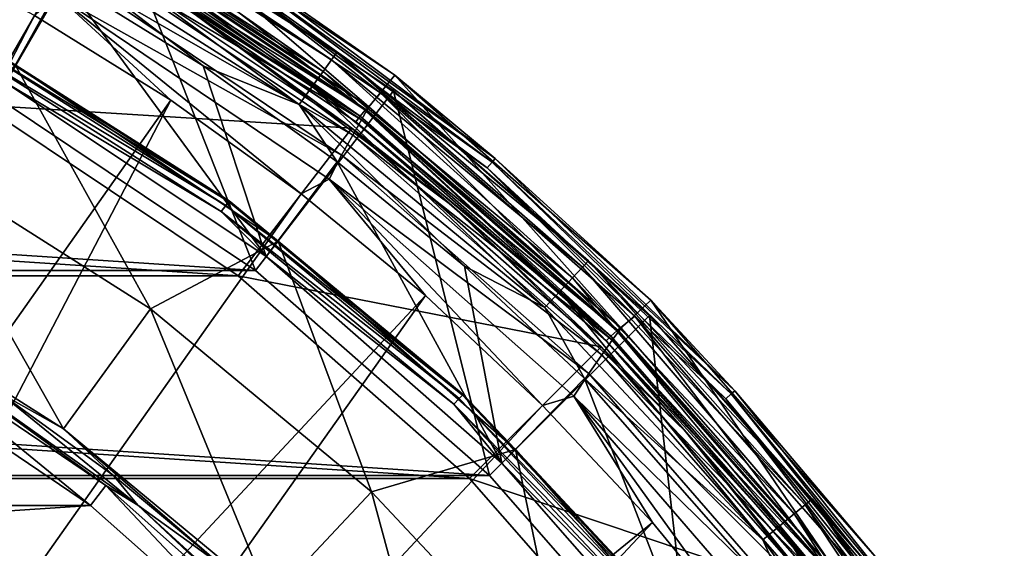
# Model space of a CAD drawing. Header units: metres. Extents: x -23 to 23, y -109 to 35.
# Tile 64 of 73: x 11 to 19, y 14 to 19. Entities that reach past the tile are written whole.
import ezdxf

# ---------------------------------------------------------------- set-up
doc = ezdxf.new("R2010")
doc.units = ezdxf.units.M
doc.layers.add('solid_ORA_SW0003', color=7, linetype='CONTINUOUS')

msp = doc.modelspace()

# ---------------------------------------------------------------- linework, layer by layer
at = {"layer": 'solid_ORA_SW0003'}
for points in [[(10.5, 18.186533), (8.801523, 21.249292), (11.499855, 19.918674)], [(10.577221, 18.320169, 116), (11.086838, 19.233355, 116), (8.481116, 20.516104, 116)], [(11.067203, 20.131166, 115.407059), (11.02865, 20.061039, 115.600182), (13.456, 18.520596, 115.600182)], [(13.503038, 18.585337, 115.407059), (11.067203, 20.131166, 115.407059), (13.456, 18.520596, 115.600182)], [(11.5, 19.918585, 115.199997), (11.067203, 20.131166, 115.407059), (13.503038, 18.585337, 115.407059)], [(11.02865, 20.061039, 115.600182), (10.96731, 19.949463, 115.765984), (13.38116, 18.417587, 115.765984)], [(13.456, 18.520596, 115.600182), (11.02865, 20.061039, 115.600182), (13.38116, 18.417587, 115.765984)], [(11.51058, 20.060438, 117.851746), (11.323393, 19.751997, 159.185638), (13.786154, 18.105486, 159.185638)], [(14.013563, 18.385654, 117.851746), (11.51058, 20.060438, 117.851746), (13.786154, 18.105486, 159.185638)], [(12.540666, 19.410683, 117.774673), (11.51058, 20.060438, 117.851746), (14.013563, 18.385654, 117.851746)], [(12.783937, 16.660458), (10.5, 18.186533), (11.499855, 19.918674)], [(10.96731, 19.949463, 115.765984), (10.887371, 19.804054, 115.893135), (13.283627, 18.283344, 115.893135)], [(13.38116, 18.417587, 115.765984), (10.96731, 19.949463, 115.765984), (13.283627, 18.283344, 115.893135)], [(12.783937, 16.660458), (11.499855, 19.918674), (14.001562, 18.247089)], [(14.001513, 18.247128, 115.199997), (14.001562, 18.247089), (11.499855, 19.918674)], [(14.001513, 18.247128, 115.199997), (11.499855, 19.918674), (11.5, 19.918585, 115.199997)], [(14.001513, 18.247128, 115.199997), (11.5, 19.918585, 115.199997), (13.503038, 18.585337, 115.407059)], [(11.410645, 19.887199, 117.650002), (13.752528, 18.076588, 117.650002), (11.295477, 19.718002, 117.650002)], [(11.410645, 19.887199, 117.650002), (13.891898, 18.226921, 117.650002), (13.752528, 18.076588, 117.650002)], [(12.481441, 19.319721, 117.665306), (13.891898, 18.226921, 117.650002), (11.410645, 19.887199, 117.650002)], [(10.887371, 19.804054, 115.893135), (10.794291, 19.634743, 115.972954), (13.170061, 18.127033, 115.972954)], [(13.283627, 18.283344, 115.893135), (10.887371, 19.804054, 115.893135), (13.170061, 18.127033, 115.972954)], [(11.309264, 19.720341, 159.437363), (13.786154, 18.105486, 159.185638), (11.323393, 19.751997, 159.185638)], [(11.258566, 19.658438, 117.662666), (13.707812, 18.022614, 117.662666), (11.227962, 19.605412, 117.699104)], [(11.258566, 19.658438, 117.662666), (11.295477, 19.718002, 117.650002), (13.707812, 18.022614, 117.662666)], [(11.269254, 19.630913, 159.673401), (13.768727, 18.075396, 159.437363), (11.309264, 19.720341, 159.437363)], [(13.707812, 18.022614, 117.662666), (11.295477, 19.718002, 117.650002), (13.752528, 18.076588, 117.650002)], [(11.309264, 19.720341, 159.437363), (13.768727, 18.075396, 159.437363), (13.786154, 18.105486, 159.185638)], [(10.832414, 18.912291, 160.176529), (9.582108, 19.580593, 160.176529), (6.021678, 9.638647, 160.433716)], [(10.794291, 19.634743, 115.972954), (11.086838, 19.233355, 116), (12.321689, 18.466614, 116)], [(13.170061, 18.127033, 115.972954), (10.794291, 19.634743, 115.972954), (12.321689, 18.466614, 116)], [(11.206828, 19.489052, 159.87706), (13.71938, 17.990421, 159.673401), (11.269254, 19.630913, 159.673401)], [(11.227962, 19.605412, 117.699104), (13.670552, 17.974033, 117.699104), (12.21666, 18.947159, 117.754692)], [(13.707812, 18.022614, 117.662666), (13.670552, 17.974033, 117.699104), (11.227962, 19.605412, 117.699104)], [(11.269254, 19.630913, 159.673401), (13.71938, 17.990421, 159.673401), (13.768727, 18.075396, 159.437363)], [(11.198037, 19.545568, 117.822166), (10.374965, 18.120052, 129.534592), (7.940594, 19.320536, 129.534592)], [(11.198037, 19.545568, 117.822166), (13.633866, 17.918001, 117.822166), (10.374965, 18.120052, 129.534592)], [(11.127438, 19.303186, 160.035065), (13.642308, 17.855347, 159.87706), (11.206828, 19.489052, 159.87706)], [(12.21666, 18.947159, 117.754692), (13.633866, 17.918001, 117.822166), (11.198037, 19.545568, 117.822166)], [(11.206828, 19.489052, 159.87706), (13.642308, 17.855347, 159.87706), (13.71938, 17.990421, 159.673401)], [(12.517044, 19.374403, 117.709145), (12.540666, 19.410683, 117.774673), (14.901184, 17.648483, 117.774673)], [(14.901184, 17.648483, 117.774673), (12.540666, 19.410683, 117.774673), (14.013563, 18.385654, 117.851746)], [(11.038154, 19.084311, 160.137115), (13.544112, 17.677734, 160.035065), (11.127438, 19.303186, 160.035065)], [(11.127438, 19.303186, 160.035065), (13.544112, 17.677734, 160.035065), (13.642308, 17.855347, 159.87706)], [(12.481441, 19.319721, 117.665306), (12.517044, 19.374403, 117.709145), (14.873116, 17.615522, 117.709145)], [(14.83081, 17.565842, 117.665306), (13.891898, 18.226921, 117.650002), (12.481441, 19.319721, 117.665306)], [(14.83081, 17.565842, 117.665306), (12.481441, 19.319721, 117.665306), (14.873116, 17.615522, 117.709145)], [(14.873116, 17.615522, 117.709145), (12.517044, 19.374403, 117.709145), (14.901184, 17.648483, 117.774673)], [(10.577221, 18.320169, 116), (12.878007, 16.782827, 116), (11.086838, 19.233355, 116)], [(12.878007, 16.782827, 116), (12.321689, 18.466614, 116), (11.086838, 19.233355, 116)], [(11.038154, 19.084311, 160.137115), (10.832414, 18.912291, 160.176529), (12.036333, 18.163645, 160.176529)], [(11.038154, 19.084311, 160.137115), (12.036333, 18.163645, 160.176529), (13.188711, 17.337862, 160.176529)], [(11.038154, 19.084311, 160.137115), (13.188711, 17.337862, 160.176529), (13.433355, 17.467447, 160.137115)], [(11.038154, 19.084311, 160.137115), (13.433355, 17.467447, 160.137115), (13.544112, 17.677734, 160.035065)], [(12.036333, 18.163645, 160.176529), (10.832414, 18.912291, 160.176529), (6.021678, 9.638647, 160.433716)], [(12.21666, 18.947159, 117.754692), (14.517403, 17.232887, 117.754692), (13.633866, 17.918001, 117.822166)], [(13.670552, 17.974033, 117.699104), (14.517403, 17.232887, 117.754692), (12.21666, 18.947159, 117.754692)], [(10.282899, 18.704523, 116.138702), (12.546113, 17.268244, 116.138702), (10.262866, 18.668083, 116.066353)], [(10.286965, 18.71192, 116.221725), (12.551075, 17.275072, 116.221725), (10.282899, 18.704523, 116.138702)], [(12.551075, 17.275072, 116.221725), (12.546113, 17.268244, 116.138702), (10.282899, 18.704523, 116.138702)], [(10.286965, 18.71192, 116.221725), (10.663518, 18.469755, 116.300888), (12.551075, 17.275072, 116.221725)], [(10.262866, 18.668083, 116.066353), (12.521671, 17.234602, 116.066353), (10.230353, 18.608944, 116.017273)], [(10.230353, 18.608944, 116.017273), (12.482003, 17.180004, 116.017273), (10.577221, 18.320169, 116)], [(12.521671, 17.234602, 116.066353), (12.482003, 17.180004, 116.017273), (10.230353, 18.608944, 116.017273)], [(12.546113, 17.268244, 116.138702), (12.521671, 17.234602, 116.066353), (10.262866, 18.668083, 116.066353)], [(13.456, 18.520596, 115.600182), (13.38116, 18.417587, 115.765984), (15.583982, 16.595255, 115.765984)], [(13.503038, 18.585337, 115.407059), (13.456, 18.520596, 115.600182), (15.671143, 16.688072, 115.600182)], [(15.671143, 16.688072, 115.600182), (13.456, 18.520596, 115.600182), (15.583982, 16.595255, 115.765984)], [(15.725924, 16.746407, 115.407059), (13.503038, 18.585337, 115.407059), (15.671143, 16.688072, 115.600182)], [(14.001513, 18.247128, 115.199997), (13.503038, 18.585337, 115.407059), (15.725924, 16.746407, 115.407059)], [(10.663518, 18.469755, 116.300888), (9.718325, 17.677567, 118.094048), (11.85728, 16.320145, 118.094048)], [(12.983077, 16.919876, 116.300888), (10.663518, 18.469755, 116.300888), (11.85728, 16.320145, 118.094048)], [(12.551075, 17.275072, 116.221725), (10.663518, 18.469755, 116.300888), (12.983077, 16.919876, 116.300888)], [(12.878007, 16.782827, 116), (13.504064, 17.620447, 116), (12.321689, 18.466614, 116)], [(13.170061, 18.127033, 115.972954), (12.321689, 18.466614, 116), (13.504064, 17.620447, 116)], [(13.38116, 18.417587, 115.765984), (13.283627, 18.283344, 115.893135), (15.470392, 16.474295, 115.893135)], [(15.583982, 16.595255, 115.765984), (13.38116, 18.417587, 115.765984), (15.470392, 16.474295, 115.893135)], [(14.013563, 18.385654, 117.851746), (13.786154, 18.105486, 159.185638), (16.012817, 16.151474, 159.185638)], [(16.276243, 16.398167, 117.851746), (14.013563, 18.385654, 117.851746), (16.012817, 16.151474, 159.185638)], [(14.901184, 17.648483, 117.774673), (14.013563, 18.385654, 117.851746), (16.276243, 16.398167, 117.851746)], [(12.482003, 17.180004, 116.017273), (12.878007, 16.782827, 116), (10.577221, 18.320169, 116)], [(13.283627, 18.283344, 115.893135), (13.170061, 18.127033, 115.972954), (15.338131, 16.33345, 115.972954)], [(15.470392, 16.474295, 115.893135), (13.283627, 18.283344, 115.893135), (15.338131, 16.33345, 115.972954)], [(-12.783963, 16.660435, -1.4), (-10.499936, 18.186563, -1.4), (12.783963, 16.660435, -1.4)], [(-10.499936, 18.186563, -1.4), (10.499936, 18.186563, -1.4), (12.783963, 16.660435, -1.4)], [(10.499936, 18.186563, -1.4), (10.5, 18.186533), (12.783937, 16.660458)], [(10.499936, 18.186563, -1.4), (12.783937, 16.660458), (12.783963, 16.660435, -1.4)], [(14.849238, 14.849238), (12.783937, 16.660458), (14.001562, 18.247089)], [(13.891898, 18.226921, 117.650002), (15.974471, 16.128443, 117.650002), (13.752528, 18.076588, 117.650002)], [(13.891898, 18.226921, 117.650002), (16.134785, 16.256792, 117.650002), (15.974471, 16.128443, 117.650002)], [(14.83081, 17.565842, 117.665306), (16.134785, 16.256792, 117.650002), (13.891898, 18.226921, 117.650002)], [(16.263456, 16.263456, 115.199997), (14.001562, 18.247089), (14.001513, 18.247128, 115.199997)], [(16.263456, 16.263456, 115.199997), (14.001513, 18.247128, 115.199997), (15.725924, 16.746407, 115.407059)], [(14.849238, 14.849238), (14.001562, 18.247089), (16.263744, 16.263168)], [(16.263456, 16.263456, 115.199997), (16.263744, 16.263168), (14.001562, 18.247089)], [(12.631996, 16.611929, 129.534592), (-12.631996, 16.611929, 129.534592), (-10.374965, 18.120052, 129.534592)], [(12.631996, 16.611929, 129.534592), (-10.374965, 18.120052, 129.534592), (10.374965, 18.120052, 129.534592)], [(12.036333, 18.163645, 160.176529), (6.021678, 9.638647, 160.433716), (7.163439, 8.80911, 160.433716)], [(13.188711, 17.337862, 160.176529), (12.036333, 18.163645, 160.176529), (7.163439, 8.80911, 160.433716)], [(13.633866, 17.918001, 117.822166), (12.631996, 16.611929, 129.534592), (10.374965, 18.120052, 129.534592)], [(13.170061, 18.127033, 115.972954), (13.504064, 17.620447, 116), (14.628463, 16.698744, 116)], [(15.338131, 16.33345, 115.972954), (13.170061, 18.127033, 115.972954), (14.628463, 16.698744, 116)], [(13.768727, 18.075396, 159.437363), (16.012817, 16.151474, 159.185638), (13.786154, 18.105486, 159.185638)], [(13.707812, 18.022614, 117.662666), (15.922674, 16.081192, 117.662666), (13.670552, 17.974033, 117.699104)], [(13.707812, 18.022614, 117.662666), (13.752528, 18.076588, 117.650002), (15.922674, 16.081192, 117.662666)], [(13.71938, 17.990421, 159.673401), (15.992248, 16.12328, 159.437363), (13.768727, 18.075396, 159.437363)], [(15.922674, 16.081192, 117.662666), (13.752528, 18.076588, 117.650002), (15.974471, 16.128443, 117.650002)], [(13.768727, 18.075396, 159.437363), (15.992248, 16.12328, 159.437363), (16.012817, 16.151474, 159.185638)], [(13.633866, 17.918001, 117.822166), (15.836416, 15.986416, 117.822166), (12.631996, 16.611929, 129.534592)], [(14.517403, 17.232887, 117.754692), (15.836416, 15.986416, 117.822166), (13.633866, 17.918001, 117.822166)], [(13.642308, 17.855347, 159.87706), (15.934008, 16.043692, 159.673401), (13.71938, 17.990421, 159.673401)], [(13.670552, 17.974033, 117.699104), (15.879394, 16.037889, 117.699104), (14.517403, 17.232887, 117.754692)], [(15.922674, 16.081192, 117.662666), (15.879394, 16.037889, 117.699104), (13.670552, 17.974033, 117.699104)], [(13.71938, 17.990421, 159.673401), (15.934008, 16.043692, 159.673401), (15.992248, 16.12328, 159.437363)], [(13.544112, 17.677734, 160.035065), (15.842934, 15.916842, 159.87706), (13.642308, 17.855347, 159.87706)], [(13.642308, 17.855347, 159.87706), (15.842934, 15.916842, 159.87706), (15.934008, 16.043692, 159.673401)], [(9.718325, 17.677567, 118.094048), (9.088503, 16.531925, 119.784218), (11.088837, 15.262474, 119.784218)], [(11.85728, 16.320145, 118.094048), (9.718325, 17.677567, 118.094048), (11.088837, 15.262474, 119.784218)], [(13.433355, 17.467447, 160.137115), (15.726641, 15.74927, 160.035065), (13.544112, 17.677734, 160.035065)], [(13.544112, 17.677734, 160.035065), (15.726641, 15.74927, 160.035065), (15.842934, 15.916842, 159.87706)], [(12.878007, 16.782827, 116), (14.958383, 14.958383, 116), (13.504064, 17.620447, 116)], [(14.958383, 14.958383, 116), (14.628463, 16.698744, 116), (13.504064, 17.620447, 116)], [(14.83081, 17.565842, 117.665306), (14.873116, 17.615522, 117.709145), (16.984869, 15.569738, 117.709145)], [(16.936552, 15.525875, 117.665306), (16.134785, 16.256792, 117.650002), (14.83081, 17.565842, 117.665306)], [(16.936552, 15.525875, 117.665306), (14.83081, 17.565842, 117.665306), (16.984869, 15.569738, 117.709145)], [(14.873116, 17.615522, 117.709145), (14.901184, 17.648483, 117.774673), (17.01692, 15.598838, 117.774673)], [(16.984869, 15.569738, 117.709145), (14.873116, 17.615522, 117.709145), (17.01692, 15.598838, 117.774673)], [(17.01692, 15.598838, 117.774673), (14.901184, 17.648483, 117.774673), (16.276243, 16.398167, 117.851746)], [(13.433355, 17.467447, 160.137115), (13.188711, 17.337862, 160.176529), (14.284613, 16.438478, 160.176529)], [(13.433355, 17.467447, 160.137115), (14.284613, 16.438478, 160.176529), (15.319346, 15.469346, 160.176529)], [(13.433355, 17.467447, 160.137115), (15.319346, 15.469346, 160.176529), (15.595007, 15.549505, 160.137115)], [(13.433355, 17.467447, 160.137115), (15.595007, 15.549505, 160.137115), (15.726641, 15.74927, 160.035065)], [(14.284613, 16.438478, 160.176529), (13.188711, 17.337862, 160.176529), (7.163439, 8.80911, 160.433716)], [(12.521671, 17.234602, 116.066353), (14.583002, 15.52932, 116.066353), (12.482003, 17.180004, 116.017273)], [(12.546113, 17.268244, 116.138702), (14.611468, 15.559633, 116.138702), (12.521671, 17.234602, 116.066353)], [(14.611468, 15.559633, 116.138702), (14.583002, 15.52932, 116.066353), (12.521671, 17.234602, 116.066353)], [(12.551075, 17.275072, 116.221725), (14.617247, 15.565787, 116.221725), (12.546113, 17.268244, 116.138702)], [(14.617247, 15.565787, 116.221725), (14.611468, 15.559633, 116.138702), (12.546113, 17.268244, 116.138702)], [(12.551075, 17.275072, 116.221725), (12.983077, 16.919876, 116.300888), (14.617247, 15.565787, 116.221725)], [(14.517403, 17.232887, 117.754692), (16.580353, 15.238801, 117.754692), (15.836416, 15.986416, 117.822166)], [(15.879394, 16.037889, 117.699104), (16.580353, 15.238801, 117.754692), (14.517403, 17.232887, 117.754692)], [(12.482003, 17.180004, 116.017273), (14.536804, 15.480124, 116.017273), (12.878007, 16.782827, 116)], [(14.583002, 15.52932, 116.066353), (14.536804, 15.480124, 116.017273), (12.482003, 17.180004, 116.017273)], [(12.983077, 16.919876, 116.300888), (11.85728, 16.320145, 118.094048), (13.809237, 14.705345, 118.094048)], [(15.080492, 15.080492, 116.300888), (12.983077, 16.919876, 116.300888), (13.809237, 14.705345, 118.094048)], [(14.617247, 15.565787, 116.221725), (12.983077, 16.919876, 116.300888), (15.080492, 15.080492, 116.300888)], [(14.536804, 15.480124, 116.017273), (14.958383, 14.958383, 116), (12.878007, 16.782827, 116)], [(14.958383, 14.958383, 116), (15.68992, 15.705617, 116), (14.628463, 16.698744, 116)], [(15.338131, 16.33345, 115.972954), (14.628463, 16.698744, 116), (15.68992, 15.705617, 116)], [(15.725924, 16.746407, 115.407059), (15.671143, 16.688072, 115.600182), (17.639141, 14.592366, 115.600182)], [(17.700802, 14.643376, 115.407059), (15.725924, 16.746407, 115.407059), (17.639141, 14.592366, 115.600182)], [(16.263456, 16.263456, 115.199997), (15.725924, 16.746407, 115.407059), (17.700802, 14.643376, 115.407059)], [(-14.849285, 14.849196, -1.4), (-12.783963, 16.660435, -1.4), (14.849285, 14.849196, -1.4)], [(14.672548, 14.822385, 129.534592), (-14.672548, 14.822385, 129.534592), (-12.631996, 16.611929, 129.534592)], [(-12.783963, 16.660435, -1.4), (12.783963, 16.660435, -1.4), (14.849285, 14.849196, -1.4)], [(14.672548, 14.822385, 129.534592), (-12.631996, 16.611929, 129.534592), (12.631996, 16.611929, 129.534592)], [(15.836416, 15.986416, 117.822166), (14.672548, 14.822385, 129.534592), (12.631996, 16.611929, 129.534592)], [(12.783963, 16.660435, -1.4), (12.783937, 16.660458), (14.849238, 14.849238)], [(12.783963, 16.660435, -1.4), (14.849238, 14.849238), (14.849285, 14.849196, -1.4)], [(15.671143, 16.688072, 115.600182), (15.583982, 16.595255, 115.765984), (17.541035, 14.511205, 115.765984)], [(17.639141, 14.592366, 115.600182), (15.671143, 16.688072, 115.600182), (17.541035, 14.511205, 115.765984)], [(11.088837, 15.262474, 119.784218), (9.088503, 16.531925, 119.784218), (10.525822, 15.5778, 119.860703)], [(15.583982, 16.595255, 115.765984), (15.470392, 16.474295, 115.893135), (17.413179, 14.405436, 115.893135)], [(17.541035, 14.511205, 115.765984), (15.583982, 16.595255, 115.765984), (17.413179, 14.405436, 115.893135)], [(14.284613, 16.438478, 160.176529), (7.163439, 8.80911, 160.433716), (8.192227, 7.843013, 160.433716)], [(15.319346, 15.469346, 160.176529), (14.284613, 16.438478, 160.176529), (8.192227, 7.843013, 160.433716)], [(15.470392, 16.474295, 115.893135), (15.338131, 16.33345, 115.972954), (17.264309, 14.282279, 115.972954)], [(17.413179, 14.405436, 115.893135), (15.470392, 16.474295, 115.893135), (17.264309, 14.282279, 115.972954)], [(16.276243, 16.398167, 117.851746), (16.012817, 16.151474, 159.185638), (17.96525, 13.923426, 159.185638)], [(18.259821, 14.132058, 117.851746), (16.276243, 16.398167, 117.851746), (17.96525, 13.923426, 159.185638)], [(17.01692, 15.598838, 117.774673), (16.276243, 16.398167, 117.851746), (18.259821, 14.132058, 117.851746)], [(11.85728, 16.320145, 118.094048), (11.088837, 15.262474, 119.784218), (12.914293, 13.752325, 119.784218)], [(13.809237, 14.705345, 118.094048), (11.85728, 16.320145, 118.094048), (12.914293, 13.752325, 119.784218)], [(16.660458, 12.783937), (14.849238, 14.849238), (16.263744, 16.263168)], [(17.264309, 14.282279, 115.972954), (15.338131, 16.33345, 115.972954), (15.68992, 15.705617, 116)], [(18.247128, 14.001513, 115.199997), (16.263744, 16.263168), (16.263456, 16.263456, 115.199997)], [(18.247128, 14.001513, 115.199997), (16.263456, 16.263456, 115.199997), (17.700802, 14.643376, 115.407059)], [(16.660458, 12.783937), (16.263744, 16.263168), (18.247099, 14.001543)], [(18.247128, 14.001513, 115.199997), (18.247099, 14.001543), (16.263744, 16.263168)], [(16.134785, 16.256792, 117.650002), (17.923189, 13.906954, 117.650002), (15.974471, 16.128443, 117.650002)], [(16.134785, 16.256792, 117.650002), (18.101091, 14.010387, 117.650002), (17.923189, 13.906954, 117.650002)], [(16.936552, 15.525875, 117.665306), (18.101091, 14.010387, 117.650002), (16.134785, 16.256792, 117.650002)], [(9.30716, 15.950556, 121.353569), (11.326271, 14.586268, 121.353569), (9.41875, 16.141735, 120.098167)], [(11.326271, 14.586268, 121.353569), (11.462082, 14.761069, 120.098167), (9.41875, 16.141735, 120.098167)], [(9.862812, 15.921435, 119.971962), (9.41875, 16.141735, 120.098167), (11.462082, 14.761069, 120.098167)], [(15.922674, 16.081192, 117.662666), (15.974471, 16.128443, 117.650002), (17.86528, 13.86737, 117.662666)], [(15.934008, 16.043692, 159.673401), (17.941723, 13.897445, 159.437363), (15.992248, 16.12328, 159.437363)], [(17.86528, 13.86737, 117.662666), (15.974471, 16.128443, 117.650002), (17.923189, 13.906954, 117.650002)], [(15.992248, 16.12328, 159.437363), (17.96525, 13.923426, 159.185638), (16.012817, 16.151474, 159.185638)], [(15.992248, 16.12328, 159.437363), (17.941723, 13.897445, 159.437363), (17.96525, 13.923426, 159.185638)], [(15.842934, 15.916842, 159.87706), (17.87512, 13.82414, 159.673401), (15.934008, 16.043692, 159.673401)], [(15.922674, 16.081192, 117.662666), (17.86528, 13.86737, 117.662666), (15.879394, 16.037889, 117.699104)], [(15.879394, 16.037889, 117.699104), (17.816719, 13.830083, 117.699104), (16.580353, 15.238801, 117.754692)], [(17.86528, 13.86737, 117.662666), (17.816719, 13.830083, 117.699104), (15.879394, 16.037889, 117.699104)], [(15.934008, 16.043692, 159.673401), (17.87512, 13.82414, 159.673401), (17.941723, 13.897445, 159.437363)], [(-11.326271, 14.586268, 121.353569), (11.326271, 14.586268, 121.353569), (9.30716, 15.950556, 121.353569)], [(11.745304, 14.588181, 119.971962), (10.525822, 15.5778, 119.860703), (9.862812, 15.921435, 119.971962)], [(11.745304, 14.588181, 119.971962), (9.862812, 15.921435, 119.971962), (11.462082, 14.761069, 120.098167)], [(15.836416, 15.986416, 117.822166), (17.768, 13.783866, 117.822166), (14.672548, 14.822385, 129.534592)], [(15.726641, 15.74927, 160.035065), (17.770821, 13.706909, 159.87706), (15.842934, 15.916842, 159.87706)], [(16.580353, 15.238801, 117.754692), (17.768, 13.783866, 117.822166), (15.836416, 15.986416, 117.822166)], [(15.842934, 15.916842, 159.87706), (17.770821, 13.706909, 159.87706), (17.87512, 13.82414, 159.673401)], [(15.595007, 15.549505, 160.137115), (17.637293, 13.551131, 160.035065), (15.726641, 15.74927, 160.035065)], [(15.726641, 15.74927, 160.035065), (17.637293, 13.551131, 160.035065), (17.770821, 13.706909, 159.87706)], [(14.958383, 14.958383, 116), (16.782827, 12.878007, 116), (15.68992, 15.705617, 116)], [(16.782827, 12.878007, 116), (17.606665, 13.522028, 116), (15.68992, 15.705617, 116)], [(17.264309, 14.282279, 115.972954), (15.68992, 15.705617, 116), (17.606665, 13.522028, 116)], [(11.088837, 15.262474, 119.784218), (10.525822, 15.5778, 119.860703), (11.530666, 14.849394, 119.860703)], [(11.745304, 14.588181, 119.971962), (11.530666, 14.849394, 119.860703), (10.525822, 15.5778, 119.860703)], [(14.617247, 15.565787, 116.221725), (16.452896, 13.611019, 116.221725), (14.611468, 15.559633, 116.138702)], [(14.617247, 15.565787, 116.221725), (15.080492, 15.080492, 116.300888), (16.452896, 13.611019, 116.221725)], [(16.936552, 15.525875, 117.665306), (16.984869, 15.569738, 117.709145), (18.817612, 13.270655, 117.709145)], [(16.984869, 15.569738, 117.709145), (17.01692, 15.598838, 117.774673), (18.853123, 13.295416, 117.774673)], [(18.817612, 13.270655, 117.709145), (16.984869, 15.569738, 117.709145), (18.853123, 13.295416, 117.774673)], [(18.853123, 13.295416, 117.774673), (17.01692, 15.598838, 117.774673), (18.259821, 14.132058, 117.851746)], [(14.583002, 15.52932, 116.066353), (16.414351, 13.579132, 116.066353), (14.536804, 15.480124, 116.017273)], [(14.536804, 15.480124, 116.017273), (16.362352, 13.536115, 116.017273), (14.958383, 14.958383, 116)], [(16.414351, 13.579132, 116.066353), (16.362352, 13.536115, 116.017273), (14.536804, 15.480124, 116.017273)], [(14.611468, 15.559633, 116.138702), (16.446392, 13.605639, 116.138702), (14.583002, 15.52932, 116.066353)], [(16.446392, 13.605639, 116.138702), (16.414351, 13.579132, 116.066353), (14.583002, 15.52932, 116.066353)], [(16.452896, 13.611019, 116.221725), (16.446392, 13.605639, 116.138702), (14.611468, 15.559633, 116.138702)], [(15.595007, 15.549505, 160.137115), (15.319346, 15.469346, 160.176529), (16.288479, 14.434613, 160.176529)], [(15.595007, 15.549505, 160.137115), (16.288479, 14.434613, 160.176529), (17.187862, 13.338711, 160.176529)], [(15.595007, 15.549505, 160.137115), (17.187862, 13.338711, 160.176529), (17.485527, 13.363831, 160.137115)], [(15.595007, 15.549505, 160.137115), (17.485527, 13.363831, 160.137115), (17.637293, 13.551131, 160.035065)], [(18.76408, 13.233331, 117.665298), (18.101091, 14.010387, 117.650002), (16.936552, 15.525875, 117.665306)], [(18.76408, 13.233331, 117.665298), (16.936552, 15.525875, 117.665306), (18.817612, 13.270655, 117.709145)], [(16.288479, 14.434613, 160.176529), (15.319346, 15.469346, 160.176529), (8.192227, 7.843013, 160.433716)], [(11.088837, 15.262474, 119.784218), (11.530666, 14.849394, 119.860703), (12.485263, 14.056278, 119.860703)], [(12.914293, 13.752325, 119.784218), (11.088837, 15.262474, 119.784218), (12.485263, 14.056278, 119.860703)], [(16.580353, 15.238801, 117.754692), (18.371721, 12.997563, 117.754692), (17.768, 13.783866, 117.822166)], [(17.816719, 13.830083, 117.699104), (18.371721, 12.997563, 117.754692), (16.580353, 15.238801, 117.754692)], [(15.080492, 15.080492, 116.300888), (13.809237, 14.705345, 118.094048), (15.543416, 12.858632, 118.094048)], [(16.919876, 12.983077, 116.300888), (15.080492, 15.080492, 116.300888), (15.543416, 12.858632, 118.094048)], [(16.452896, 13.611019, 116.221725), (15.080492, 15.080492, 116.300888), (16.919876, 12.983077, 116.300888)], [(16.362352, 13.536115, 116.017273), (16.782827, 12.878007, 116), (14.958383, 14.958383, 116)], [(-16.660471, 12.783923, -1.4), (-14.849285, 14.849196, -1.4), (16.660471, 12.783923, -1.4)], [(16.462164, 12.781672, 129.534592), (-16.462164, 12.781672, 129.534592), (-14.672548, 14.822385, 129.534592)], [(-14.849285, 14.849196, -1.4), (14.849285, 14.849196, -1.4), (16.660471, 12.783923, -1.4)], [(16.462164, 12.781672, 129.534592), (-14.672548, 14.822385, 129.534592), (14.672548, 14.822385, 129.534592)], [(11.745304, 14.588181, 119.971962), (12.485263, 14.056278, 119.860703), (11.530666, 14.849394, 119.860703)], [(17.768, 13.783866, 117.822166), (16.462164, 12.781672, 129.534592), (14.672548, 14.822385, 129.534592)], [(14.849285, 14.849196, -1.4), (14.849238, 14.849238), (16.660458, 12.783937)], [(14.849285, 14.849196, -1.4), (16.660458, 12.783937), (16.660471, 12.783923, -1.4)], [(11.326271, 14.586268, 121.353569), (13.148165, 12.968013, 121.353569), (11.462082, 14.761069, 120.098167)], [(13.148165, 12.968013, 121.353569), (13.305836, 13.123384, 120.098167), (11.462082, 14.761069, 120.098167)], [(11.745304, 14.588181, 119.971962), (11.462082, 14.761069, 120.098167), (13.305836, 13.123384, 120.098167)], [(13.809237, 14.705345, 118.094048), (12.914293, 13.752325, 119.784218), (14.536083, 12.025294, 119.784218)], [(15.543416, 12.858632, 118.094048), (13.809237, 14.705345, 118.094048), (14.536083, 12.025294, 119.784218)], [(17.700802, 14.643376, 115.407059), (17.639141, 14.592366, 115.600182), (19.328959, 12.26653, 115.600182)], [(19.396526, 12.30941, 115.407059), (17.700802, 14.643376, 115.407059), (19.328959, 12.26653, 115.600182)], [(18.247128, 14.001513, 115.199997), (17.700802, 14.643376, 115.407059), (19.396526, 12.30941, 115.407059)], [(-13.148165, 12.968013, 121.353569), (13.148165, 12.968013, 121.353569), (11.326271, 14.586268, 121.353569)], [(-13.148165, 12.968013, 121.353569), (11.326271, 14.586268, 121.353569), (-11.326271, 14.586268, 121.353569)], [(13.449612, 13.033615, 119.971962), (12.485263, 14.056278, 119.860703), (11.745304, 14.588181, 119.971962)], [(13.449612, 13.033615, 119.971962), (11.745304, 14.588181, 119.971962), (13.305836, 13.123384, 120.098167)], [(17.639141, 14.592366, 115.600182), (17.541035, 14.511205, 115.765984), (19.221455, 12.198305, 115.765984)], [(19.328959, 12.26653, 115.600182), (17.639141, 14.592366, 115.600182), (19.221455, 12.198305, 115.765984)], [(16.288479, 14.434613, 160.176529), (8.192227, 7.843013, 160.433716), (9.091819, 6.755593, 160.433716)], [(17.187862, 13.338711, 160.176529), (16.288479, 14.434613, 160.176529), (9.091819, 6.755593, 160.433716)], [(17.541035, 14.511205, 115.765984), (17.413179, 14.405436, 115.893135), (19.081352, 12.109394, 115.893135)], [(19.221455, 12.198305, 115.765984), (17.541035, 14.511205, 115.765984), (19.081352, 12.109394, 115.893135)], [(17.413179, 14.405436, 115.893135), (17.264309, 14.282279, 115.972954), (18.918219, 12.005867, 115.972954)], [(19.081352, 12.109394, 115.893135), (17.413179, 14.405436, 115.893135), (18.918219, 12.005867, 115.972954)], [(18.918219, 12.005867, 115.972954), (17.264309, 14.282279, 115.972954), (17.606665, 13.522028, 116)]]:
    msp.add_3dface(points, dxfattribs=at)

doc.saveas('drawing.dxf')
